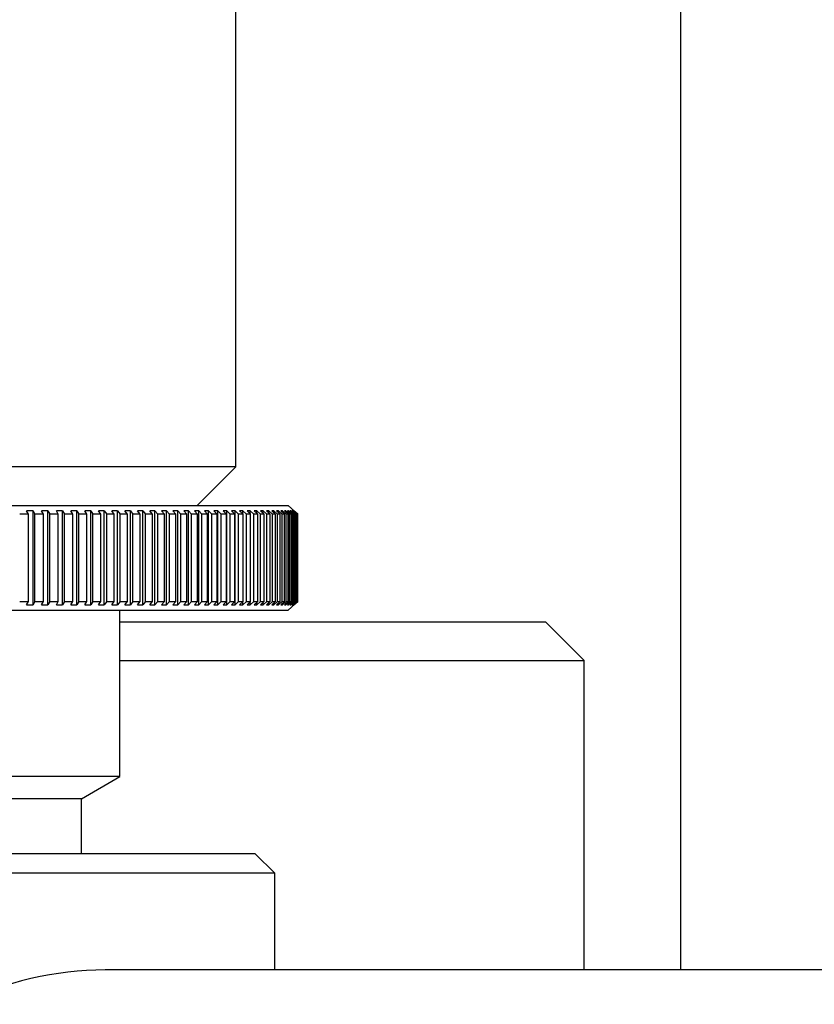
# Model space of a CAD drawing. Header units: millimetres. Extents: x 311 to 814, y 82 to 470.
# Tile 8 of 46: x 482.13 to 484.18, y 293.02 to 295.56. Entities that reach past the tile are written whole.
import ezdxf

# ---------------------------------------------------------------- set-up
doc = ezdxf.new("R2010")
doc.units = ezdxf.units.MM
for name, color, linetype in [('12455', 7, 'Continuous'), ('12456', 7, 'Continuous'), ('14236', 7, 'Continuous'), ('14237', 7, 'Continuous'), ('14868', 7, 'Continuous'), ('BRACCIO_FRONTALE', 7, 'Continuous'), ('Livello3', 7, 'Continuous')]:
    doc.layers.add(name, color=color, linetype=linetype)

# ---------------------------------------------------------------- blocks, each defined once
blk = doc.blocks.new('SE1')
at = {"layer": '12455', "color": 7, "linetype": 'Continuous'}
for p, q in [((86.5531, 254.5864), (86.5531, 255.8864)), ((86.5531, 254.5864), (84.3531, 254.5864)), ((86.4531, 254.4864), (86.5531, 254.5864))]:
    blk.add_line(p, q, dxfattribs=at)
at = {"layer": '12456', "color": 7, "linetype": 'Continuous'}
for p, q in [((86.2531, 253.7864), (86.2531, 254.2164)), ((86.2531, 253.7864), (84.6531, 253.7864)), ((86.1536, 253.7289), (86.2531, 253.7864)), ((86.1536, 253.7289), (84.7526, 253.7289)), ((86.1536, 253.5864), (86.1536, 253.7289)), ((86.6031, 253.5864), (84.3031, 253.5864)), ((86.6531, 253.5364), (86.6031, 253.5864)), ((86.6531, 253.5364), (84.2531, 253.5364)), ((86.6531, 253.2864), (86.6531, 253.5364))]:
    blk.add_line(p, q, dxfattribs=at)
at = {"layer": '14236', "color": 7, "linetype": 'Continuous'}
blk.add_line((87.7031, 253.2864), (87.7031, 256.1877), dxfattribs=at)
at = {"layer": '14237', "color": 7, "linetype": 'Continuous'}
for p, q in [((86.2531, 254.1864), (87.3531, 254.1864)), ((87.4531, 254.0864), (87.3531, 254.1864)), ((86.2531, 254.0864), (87.4531, 254.0864)), ((87.4531, 253.2864), (87.4531, 254.0864))]:
    blk.add_line(p, q, dxfattribs=at)
at = {"layer": '14868', "color": 7, "linetype": 'Continuous'}
for p, q in [((84.2184, 254.4864), (86.6878, 254.4864)), ((86.7131, 254.464), (86.6878, 254.4864)), ((86.0167, 254.4639), (86.0122, 254.4728)), ((86.0289, 254.4728), (86.0122, 254.4728)), ((86.0167, 254.2388), (86.0167, 254.4639)), ((86.0289, 254.4728), (86.0336, 254.4639)), ((86.0289, 254.2299), (86.0289, 254.4728)), ((86.0336, 254.2388), (86.0336, 254.4639)), ((86.0556, 254.4639), (86.0509, 254.4728)), ((86.0672, 254.4728), (86.0509, 254.4728)), ((86.0556, 254.2388), (86.0556, 254.4639)), ((86.0672, 254.4728), (86.0723, 254.4639)), ((86.0672, 254.2299), (86.0672, 254.4728)), ((86.0723, 254.2388), (86.0723, 254.4639)), ((86.0939, 254.4639), (86.0889, 254.4728)), ((86.1048, 254.4728), (86.0889, 254.4728)), ((86.0939, 254.2388), (86.0939, 254.4639)), ((86.1048, 254.4728), (86.1102, 254.4639)), ((86.1048, 254.2299), (86.1048, 254.4728)), ((86.1102, 254.2388), (86.1102, 254.4639)), ((86.1314, 254.4639), (86.126, 254.4728)), ((86.1417, 254.4728), (86.126, 254.4728)), ((86.1314, 254.2388), (86.1314, 254.4639)), ((86.1417, 254.4728), (86.1473, 254.4639)), ((86.1417, 254.2299), (86.1417, 254.4728)), ((86.1473, 254.2388), (86.1473, 254.4639)), ((86.168, 254.4639), (86.1624, 254.4728)), ((86.1777, 254.4728), (86.1624, 254.4728)), ((86.168, 254.2388), (86.168, 254.4639)), ((86.1777, 254.4728), (86.1836, 254.4639)), ((86.1777, 254.2299), (86.1777, 254.4728)), ((86.1836, 254.2388), (86.1836, 254.4639)), ((86.2038, 254.4639), (86.1979, 254.4728)), ((86.2128, 254.4728), (86.1979, 254.4728)), ((86.2038, 254.2388), (86.2038, 254.4639)), ((86.2128, 254.4728), (86.219, 254.4639)), ((86.2128, 254.2299), (86.2128, 254.4728)), ((86.219, 254.2388), (86.219, 254.4639)), ((86.2387, 254.4639), (86.2325, 254.4728)), ((86.2469, 254.4728), (86.2325, 254.4728)), ((86.2387, 254.2388), (86.2387, 254.4639)), ((86.2469, 254.4728), (86.2534, 254.4639)), ((86.2469, 254.2299), (86.2469, 254.4728)), ((86.2534, 254.2388), (86.2534, 254.4639)), ((86.2726, 254.4639), (86.2661, 254.4728)), ((86.2802, 254.4728), (86.2661, 254.4728)), ((86.2726, 254.2388), (86.2726, 254.4639)), ((86.2802, 254.4728), (86.2869, 254.4639)), ((86.2802, 254.2299), (86.2802, 254.4728)), ((86.2869, 254.2388), (86.2869, 254.4639)), ((86.3055, 254.4639), (86.2987, 254.4728)), ((86.3124, 254.4728), (86.2987, 254.4728)), ((86.3055, 254.2388), (86.3055, 254.4639)), ((86.3124, 254.4728), (86.3194, 254.4639)), ((86.3124, 254.2299), (86.3124, 254.4728)), ((86.3194, 254.2388), (86.3194, 254.4639)), ((86.3373, 254.4639), (86.3303, 254.4728)), ((86.3435, 254.4728), (86.3303, 254.4728)), ((86.3373, 254.2388), (86.3373, 254.4639)), ((86.3435, 254.4728), (86.3508, 254.4639)), ((86.3435, 254.2299), (86.3435, 254.4728)), ((86.3508, 254.2388), (86.3508, 254.4639)), ((86.3681, 254.4639), (86.3609, 254.4728)), ((86.3736, 254.4728), (86.3609, 254.4728)), ((86.3681, 254.2388), (86.3681, 254.4639)), ((86.3736, 254.4728), (86.3811, 254.4639)), ((86.3736, 254.2299), (86.3736, 254.4728)), ((86.3811, 254.2388), (86.3811, 254.4639)), ((86.3978, 254.4639), (86.3903, 254.4728)), ((86.4026, 254.4728), (86.3903, 254.4728)), ((86.3978, 254.2388), (86.3978, 254.4639)), ((86.4026, 254.4728), (86.4103, 254.4639)), ((86.4026, 254.2299), (86.4026, 254.4728)), ((86.4103, 254.2388), (86.4103, 254.4639)), ((86.4263, 254.4639), (86.4186, 254.4728)), ((86.4303, 254.4728), (86.4186, 254.4728)), ((86.4263, 254.2388), (86.4263, 254.4639)), ((86.4303, 254.4728), (86.4383, 254.4639)), ((86.4303, 254.2299), (86.4303, 254.4728)), ((86.4383, 254.2388), (86.4383, 254.4639)), ((86.4537, 254.4639), (86.4457, 254.4728)), ((86.457, 254.4728), (86.4457, 254.4728)), ((86.4537, 254.2388), (86.4537, 254.4639)), ((86.457, 254.4728), (86.4651, 254.4639)), ((86.457, 254.2299), (86.457, 254.4728)), ((86.4651, 254.2388), (86.4651, 254.4639)), ((86.4798, 254.4639), (86.4716, 254.4728)), ((86.4823, 254.4728), (86.4716, 254.4728)), ((86.4798, 254.2388), (86.4798, 254.4639)), ((86.4823, 254.4728), (86.4907, 254.4639)), ((86.4823, 254.2299), (86.4823, 254.4728)), ((86.4907, 254.2388), (86.4907, 254.4639)), ((86.5047, 254.4639), (86.4963, 254.4728)), ((86.5065, 254.4728), (86.4963, 254.4728)), ((86.5047, 254.2388), (86.5047, 254.4639)), ((86.5065, 254.4728), (86.515, 254.4639)), ((86.5065, 254.2299), (86.5065, 254.4728)), ((86.515, 254.2388), (86.515, 254.4639)), ((86.5282, 254.4639), (86.5197, 254.4728)), ((86.5293, 254.4728), (86.5197, 254.4728)), ((86.5282, 254.2388), (86.5282, 254.4639)), ((86.5293, 254.4728), (86.538, 254.4639)), ((86.5293, 254.2299), (86.5293, 254.4728)), ((86.538, 254.2388), (86.538, 254.4639)), ((86.5505, 254.4639), (86.5418, 254.4728)), ((86.5508, 254.4728), (86.5418, 254.4728)), ((86.5505, 254.2388), (86.5505, 254.4639)), ((86.5508, 254.4728), (86.5597, 254.4639)), ((86.5508, 254.2299), (86.5508, 254.4728)), ((86.5597, 254.2388), (86.5597, 254.4639)), ((86.5715, 254.4639), (86.5626, 254.4728)), ((86.571, 254.4728), (86.5626, 254.4728)), ((86.571, 254.4728), (86.5801, 254.4639)), ((86.571, 254.4643), (86.571, 254.4728)), ((86.5715, 254.2388), (86.5715, 254.4639)), ((86.5801, 254.2388), (86.5801, 254.4639)), ((86.591, 254.4639), (86.582, 254.4728)), ((86.5899, 254.4728), (86.582, 254.4728)), ((86.5899, 254.4728), (86.5991, 254.4639)), ((86.5899, 254.4651), (86.5899, 254.4728)), ((86.591, 254.2388), (86.591, 254.4639)), ((86.5991, 254.2388), (86.5991, 254.4639)), ((86.6092, 254.4639), (86.6, 254.4728)), ((86.6073, 254.4728), (86.6, 254.4728)), ((86.6073, 254.4728), (86.6166, 254.4639)), ((86.6073, 254.4658), (86.6073, 254.4728)), ((86.6092, 254.2388), (86.6092, 254.4639)), ((86.6166, 254.2388), (86.6166, 254.4639)), ((86.626, 254.4639), (86.6167, 254.4728)), ((86.6234, 254.4728), (86.6167, 254.4728)), ((86.6234, 254.4728), (86.6328, 254.4639)), ((86.6234, 254.4664), (86.6234, 254.4728)), ((86.626, 254.2388), (86.626, 254.4639)), ((86.6414, 254.4639), (86.6319, 254.4728)), ((86.638, 254.4728), (86.6319, 254.4728)), ((86.6328, 254.2388), (86.6328, 254.4639)), ((86.638, 254.4728), (86.6475, 254.4639)), ((86.638, 254.4671), (86.638, 254.4728)), ((86.6414, 254.2388), (86.6414, 254.4639)), ((86.6553, 254.4639), (86.6457, 254.4728)), ((86.6511, 254.4728), (86.6457, 254.4728)), ((86.6475, 254.2388), (86.6475, 254.4639)), ((86.6511, 254.4728), (86.6608, 254.4639)), ((86.6511, 254.4677), (86.6511, 254.4728)), ((86.6553, 254.2388), (86.6553, 254.4639)), ((86.6677, 254.4639), (86.658, 254.4728)), ((86.6629, 254.4728), (86.658, 254.4728)), ((86.6608, 254.2388), (86.6608, 254.4639)), ((86.6629, 254.4728), (86.6726, 254.4639)), ((86.6629, 254.4684), (86.6629, 254.4728)), ((86.6677, 254.2388), (86.6677, 254.4639)), ((86.6787, 254.4639), (86.6689, 254.4728)), ((86.6731, 254.4728), (86.6689, 254.4728)), ((86.6726, 254.2388), (86.6726, 254.4639)), ((86.6731, 254.4728), (86.6829, 254.4639)), ((86.6731, 254.469), (86.6731, 254.4728)), ((86.6881, 254.4639), (86.6783, 254.4728)), ((86.6819, 254.4728), (86.6783, 254.4728)), ((86.6787, 254.2388), (86.6787, 254.4639)), ((86.6819, 254.4728), (86.6918, 254.4639)), ((86.6819, 254.4696), (86.6819, 254.4728)), ((86.6829, 254.2388), (86.6829, 254.4639)), ((86.6961, 254.4639), (86.6862, 254.4728)), ((86.6891, 254.4728), (86.6862, 254.4728)), ((86.6881, 254.2388), (86.6881, 254.4639)), ((86.6891, 254.4728), (86.6991, 254.4639)), ((86.6891, 254.4702), (86.6891, 254.4728)), ((86.6918, 254.2388), (86.6918, 254.4639)), ((86.7026, 254.4639), (86.6926, 254.4728)), ((86.6949, 254.4728), (86.6926, 254.4728)), ((86.6949, 254.4728), (86.7049, 254.4639)), ((86.6949, 254.4708), (86.6949, 254.4728)), ((86.6961, 254.2388), (86.6961, 254.4639)), ((86.7075, 254.4639), (86.6975, 254.4728)), ((86.6991, 254.4728), (86.6975, 254.4728)), ((86.6991, 254.4728), (86.7091, 254.4639)), ((86.6991, 254.4714), (86.6991, 254.4728)), ((86.6991, 254.2388), (86.6991, 254.4639)), ((86.7109, 254.4639), (86.7008, 254.4728)), ((86.7018, 254.4728), (86.7008, 254.4728)), ((86.7018, 254.4728), (86.7119, 254.4639)), ((86.7018, 254.4719), (86.7018, 254.4728)), ((86.7026, 254.2388), (86.7026, 254.4639)), ((86.7127, 254.4639), (86.7027, 254.4728)), ((86.703, 254.4728), (86.7027, 254.4728)), ((86.703, 254.4728), (86.7131, 254.4639)), ((86.703, 254.4725), (86.703, 254.4728)), ((86.7049, 254.2388), (86.7049, 254.4639)), ((86.7075, 254.2388), (86.7075, 254.4639)), ((86.7091, 254.2388), (86.7091, 254.4639)), ((86.7109, 254.2388), (86.7109, 254.4639)), ((86.7119, 254.2388), (86.7119, 254.4639)), ((86.7127, 254.2388), (86.7127, 254.4639)), ((86.7131, 254.2388), (86.7131, 254.4639)), ((86.0122, 254.2299), (86.0167, 254.2388)), ((86.0336, 254.2388), (86.0289, 254.2299)), ((86.0509, 254.2299), (86.0556, 254.2388)), ((86.0723, 254.2388), (86.0672, 254.2299)), ((86.0889, 254.2299), (86.0939, 254.2388)), ((86.1102, 254.2388), (86.1048, 254.2299)), ((86.126, 254.2299), (86.1314, 254.2388)), ((86.1473, 254.2388), (86.1417, 254.2299)), ((86.1624, 254.2299), (86.168, 254.2388)), ((86.1836, 254.2388), (86.1777, 254.2299)), ((86.1979, 254.2299), (86.2038, 254.2388)), ((86.219, 254.2388), (86.2128, 254.2299)), ((86.2325, 254.2299), (86.2387, 254.2388)), ((86.2534, 254.2388), (86.2469, 254.2299)), ((86.2661, 254.2299), (86.2726, 254.2388)), ((86.2869, 254.2388), (86.2802, 254.2299)), ((86.2987, 254.2299), (86.3055, 254.2388)), ((86.3194, 254.2388), (86.3124, 254.2299)), ((86.3303, 254.2299), (86.3373, 254.2388)), ((86.3508, 254.2388), (86.3435, 254.2299)), ((86.3609, 254.2299), (86.3681, 254.2388)), ((86.3811, 254.2388), (86.3736, 254.2299)), ((86.3903, 254.2299), (86.3978, 254.2388)), ((86.4103, 254.2388), (86.4026, 254.2299)), ((86.4186, 254.2299), (86.4263, 254.2388)), ((86.4383, 254.2388), (86.4303, 254.2299)), ((86.4457, 254.2299), (86.4537, 254.2388)), ((86.4651, 254.2388), (86.457, 254.2299)), ((86.4716, 254.2299), (86.4798, 254.2388)), ((86.4907, 254.2388), (86.4823, 254.2299)), ((86.4963, 254.2299), (86.5047, 254.2388)), ((86.515, 254.2388), (86.5065, 254.2299)), ((86.5197, 254.2299), (86.5282, 254.2388)), ((86.538, 254.2388), (86.5293, 254.2299)), ((86.5418, 254.2299), (86.5505, 254.2388)), ((86.5597, 254.2388), (86.5508, 254.2299)), ((86.5626, 254.2299), (86.5715, 254.2388)), ((86.5801, 254.2388), (86.571, 254.2299)), ((86.571, 254.2299), (86.571, 254.2384)), ((86.582, 254.2299), (86.591, 254.2388)), ((86.5991, 254.2388), (86.5899, 254.2299)), ((86.5899, 254.2299), (86.5899, 254.2377)), ((86.6, 254.2299), (86.6092, 254.2388)), ((86.6166, 254.2388), (86.6073, 254.2299)), ((86.6073, 254.2299), (86.6073, 254.237)), ((86.6167, 254.2299), (86.626, 254.2388)), ((86.6328, 254.2388), (86.6234, 254.2299)), ((86.6234, 254.2299), (86.6234, 254.2363)), ((86.6319, 254.2299), (86.6414, 254.2388)), ((86.6475, 254.2388), (86.638, 254.2299)), ((86.638, 254.2299), (86.638, 254.2356)), ((86.6457, 254.2299), (86.6553, 254.2388)), ((86.6608, 254.2388), (86.6511, 254.2299)), ((86.6511, 254.2299), (86.6511, 254.235)), ((86.658, 254.2299), (86.6677, 254.2388)), ((86.6726, 254.2388), (86.6629, 254.2299)), ((86.6629, 254.2299), (86.6629, 254.2343)), ((86.6689, 254.2299), (86.6787, 254.2388)), ((86.6829, 254.2388), (86.6731, 254.2299)), ((86.6731, 254.2299), (86.6731, 254.2337)), ((86.6783, 254.2299), (86.6881, 254.2388)), ((86.6918, 254.2388), (86.6819, 254.2299)), ((86.6819, 254.2299), (86.6819, 254.2331)), ((86.6862, 254.2299), (86.6961, 254.2388)), ((86.6878, 254.2164), (86.7131, 254.2388)), ((86.6991, 254.2388), (86.6891, 254.2299)), ((86.6891, 254.2299), (86.6891, 254.2325)), ((86.6926, 254.2299), (86.7026, 254.2388)), ((86.7049, 254.2388), (86.6949, 254.2299)), ((86.6949, 254.2299), (86.6949, 254.2319)), ((86.6975, 254.2299), (86.7075, 254.2388)), ((86.7091, 254.2388), (86.6991, 254.2299)), ((86.6991, 254.2299), (86.6991, 254.2313)), ((86.7008, 254.2299), (86.7109, 254.2388)), ((86.7119, 254.2388), (86.7018, 254.2299)), ((86.7027, 254.2299), (86.7127, 254.2388)), ((86.7131, 254.2388), (86.703, 254.2299)), ((84.2184, 254.2164), (86.6878, 254.2164)), ((86.0122, 254.2299), (86.0289, 254.2299)), ((86.0509, 254.2299), (86.0672, 254.2299)), ((86.0889, 254.2299), (86.1048, 254.2299)), ((86.126, 254.2299), (86.1417, 254.2299)), ((86.1624, 254.2299), (86.1777, 254.2299)), ((86.1979, 254.2299), (86.2128, 254.2299)), ((86.2325, 254.2299), (86.2469, 254.2299)), ((86.2661, 254.2299), (86.2802, 254.2299)), ((86.2987, 254.2299), (86.3124, 254.2299)), ((86.3303, 254.2299), (86.3435, 254.2299)), ((86.3609, 254.2299), (86.3736, 254.2299)), ((86.3903, 254.2299), (86.4026, 254.2299)), ((86.4186, 254.2299), (86.4303, 254.2299)), ((86.4457, 254.2299), (86.457, 254.2299)), ((86.4716, 254.2299), (86.4823, 254.2299)), ((86.4963, 254.2299), (86.5065, 254.2299)), ((86.5197, 254.2299), (86.5293, 254.2299)), ((86.5418, 254.2299), (86.5508, 254.2299)), ((86.5626, 254.2299), (86.571, 254.2299)), ((86.582, 254.2299), (86.5899, 254.2299)), ((86.6, 254.2299), (86.6073, 254.2299)), ((86.6167, 254.2299), (86.6234, 254.2299)), ((86.6319, 254.2299), (86.638, 254.2299)), ((86.6457, 254.2299), (86.6511, 254.2299)), ((86.658, 254.2299), (86.6629, 254.2299)), ((86.6689, 254.2299), (86.6731, 254.2299)), ((86.6783, 254.2299), (86.6819, 254.2299)), ((86.6862, 254.2299), (86.6891, 254.2299)), ((86.6926, 254.2299), (86.6949, 254.2299)), ((86.6975, 254.2299), (86.6991, 254.2299)), ((86.7008, 254.2299), (86.7018, 254.2299)), ((86.7018, 254.2299), (86.7018, 254.2308)), ((86.7027, 254.2299), (86.703, 254.2299)), ((86.703, 254.2299), (86.703, 254.2302))]:
    blk.add_line(p, q, dxfattribs=at)
for centre, radius, start, end in [((86.0054, 253.3144), 1.1495, 89.44, 90.56), ((86.0446, 253.3546), 1.1094, 89.43, 90.57), ((86.0831, 253.3967), 1.0673, 89.4188, 90.5812), ((86.1208, 253.4406), 1.0234, 89.4065, 90.5935), ((86.1577, 253.4859), 0.978, 89.3929, 90.6071), ((86.1937, 253.5326), 0.9314, 89.3779, 90.6221), ((86.2288, 253.5803), 0.8836, 89.3613, 90.6387), ((86.263, 253.6289), 0.8351, 89.343, 90.657), ((86.2962, 253.6781), 0.7859, 89.3227, 90.6773), ((86.3283, 253.7276), 0.7363, 89.3003, 90.6997), ((86.3594, 253.7773), 0.6867, 89.2755, 90.7245), ((86.3894, 253.8268), 0.6371, 89.2478, 90.7522), ((86.4183, 253.876), 0.588, 89.217, 90.783), ((86.446, 253.9246), 0.5394, 89.1825, 90.8175), ((86.4724, 253.9723), 0.4917, 89.1437, 90.8563), ((86.4977, 254.019), 0.445, 89.1, 90.9), ((86.5216, 254.0643), 0.3996, 89.0502, 90.9498), ((86.5443, 254.1082), 0.3558, 88.9934, 91.0066), ((86.5656, 254.1503), 0.3137, 88.928, 91.072), ((86.5856, 254.1905), 0.2735, 88.8519, 91.1481), ((86.6041, 254.2285), 0.2354, 88.7626, 91.2374), ((86.6213, 254.2642), 0.1997, 88.6565, 91.3435), ((86.6371, 254.2975), 0.1665, 88.5285, 91.4715), ((86.6514, 254.328), 0.1359, 88.3714, 91.6286), ((86.6643, 254.3558), 0.1081, 88.1742, 91.8258), ((86.6757, 254.3806), 0.0833, 87.9198, 92.0802), ((86.6855, 254.4024), 0.0615, 87.5797, 92.4203), ((86.6939, 254.421), 0.0429, 87.1024, 92.8976), ((86.7008, 254.4364), 0.0276, 86.3853, 93.6147), ((86.7062, 254.4484), 0.0156, 85.1891, 94.8109), ((86.71, 254.457), 0.00696, 82.7987, 97.2013), ((86.7123, 254.4622), 0.00176, 75.6889, 104.3111), ((86.0054, 255.3883), 1.1495, 269.44, 270.56), ((86.0446, 255.3481), 1.1094, 269.43, 270.57), ((86.0831, 255.306), 1.0673, 269.4188, 270.5812), ((86.1208, 255.2622), 1.0234, 269.4065, 270.5935), ((86.1577, 255.2168), 0.978, 269.3929, 270.6071), ((86.1937, 255.1701), 0.9314, 269.3779, 270.6221), ((86.2288, 255.1224), 0.8836, 269.3613, 270.6387), ((86.263, 255.0738), 0.8351, 269.343, 270.657), ((86.2962, 255.0246), 0.7859, 269.3227, 270.6773), ((86.3283, 254.9751), 0.7363, 269.3003, 270.6997), ((86.3594, 254.9254), 0.6867, 269.2755, 270.7245), ((86.3894, 254.8759), 0.6371, 269.2478, 270.7522), ((86.4183, 254.8267), 0.588, 269.217, 270.783), ((86.446, 254.7781), 0.5394, 269.1825, 270.8175), ((86.4724, 254.7304), 0.4917, 269.1437, 270.8563), ((86.4977, 254.6837), 0.445, 269.1, 270.9), ((86.5216, 254.6384), 0.3996, 269.0502, 270.9498), ((86.5443, 254.5945), 0.3558, 268.9934, 271.0066), ((86.5656, 254.5524), 0.3137, 268.928, 271.072), ((86.5856, 254.5122), 0.2735, 268.8519, 271.1481), ((86.6041, 254.4742), 0.2354, 268.7626, 271.2374), ((86.6213, 254.4385), 0.1997, 268.6565, 271.3435), ((86.6371, 254.4052), 0.1665, 268.5285, 271.4715), ((86.6514, 254.3747), 0.1359, 268.3714, 271.6286), ((86.6643, 254.3469), 0.1081, 268.1742, 271.8258), ((86.6757, 254.3221), 0.0833, 267.9198, 272.0802), ((86.6855, 254.3003), 0.0615, 267.5797, 272.4203), ((86.6939, 254.2817), 0.0429, 267.1024, 272.8976), ((86.7008, 254.2663), 0.0276, 266.3853, 273.6147), ((86.7062, 254.2543), 0.0156, 265.1891, 274.8109), ((86.71, 254.2457), 0.00696, 262.7987, 277.2013), ((86.7123, 254.2405), 0.00176, 255.6889, 284.3111)]:
    blk.add_arc(centre, radius, start, end, dxfattribs=at)
at = {"layer": 'BRACCIO_FRONTALE', "color": 7, "linetype": 'Continuous'}
blk.add_line((106.4531, 253.2864), (86.2152, 253.2864), dxfattribs=at)
blk.add_ellipse((86.2152, 250.7864), major_axis=(0, 2.5), ratio=0.57735, start_param=0, end_param=0.267167, dxfattribs=at)

msp = doc.modelspace()

# ---------------------------------------------------------------- block references
at = {"layer": 'Livello3'}
msp.add_blockref('SE1', (396.1321, 39.8186), dxfattribs=at)

doc.saveas('drawing.dxf')
